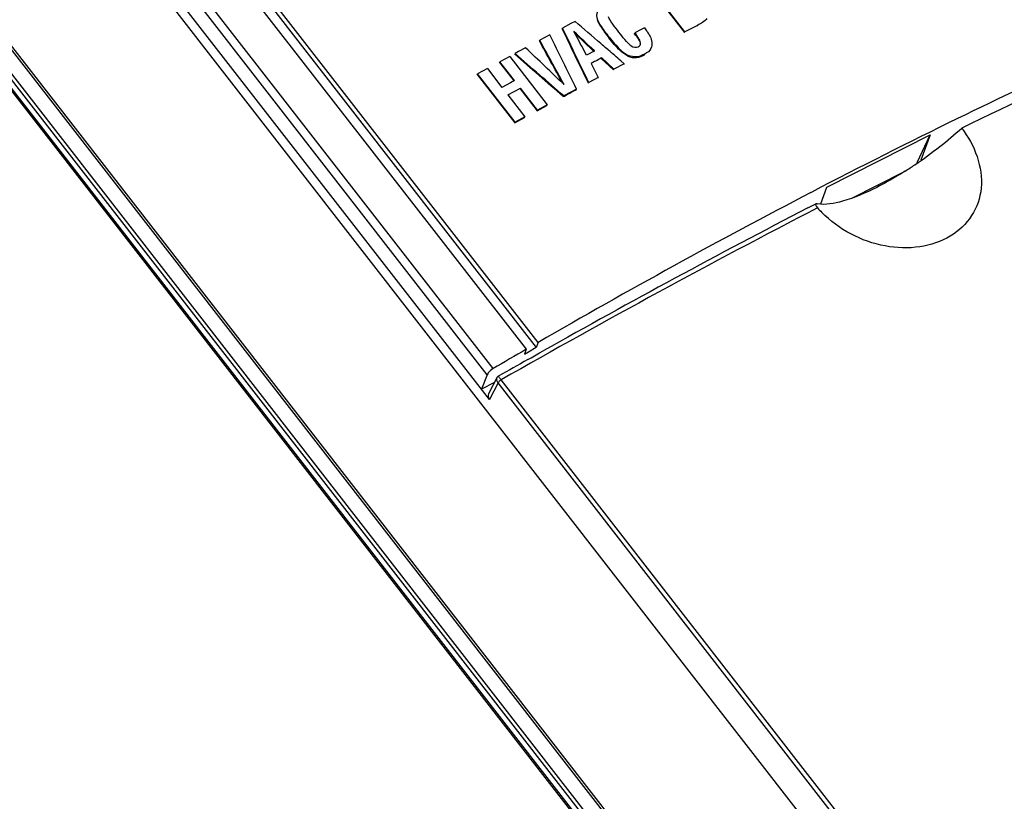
# Model space of a CAD drawing. Header units: millimetres. Extents: x 0 to 594, y 0 to 420.
# Tile 39 of 48: x 531 to 546, y 130 to 142. Entities that reach past the tile are written whole.
import ezdxf

# ---------------------------------------------------------------- set-up
doc = ezdxf.new("R2010")
doc.units = ezdxf.units.MM
doc.header["$LTSCALE"] = 32.67
doc.layers.get('0').update_dxf_attribs({"linetype": 'CONTINUOUS'})

msp = doc.modelspace()

# ---------------------------------------------------------------- linework, layer by layer
at = {"color": 7, "linetype": 'CONTINUOUS'}
for p, q in [((523.1227, 156.9699), (538.5804, 137.0916)), ((522.2467, 156.4334), (550.5805, 119.9968)), ((538.0386, 136.3491), (522.4527, 156.392)), ((538.7573, 137.194), (534.028, 143.2759)), ((533.9924, 143.2121), (538.7292, 137.1206)), ((540.3656, 142.4859), (540.9211, 141.7714)), ((540.9266, 141.7821), (540.371, 142.4966)), ((539.3036, 141.9373), (539.2419, 141.9046)), ((539.1128, 141.8282), (539.1182, 141.8388)), ((539.2419, 141.9046), (539.1182, 141.8388)), ((540.2825, 141.8155), (540.1881, 141.7661)), ((540.3297, 141.8401), (540.2825, 141.8155)), ((540.3297, 141.8401), (540.3409, 141.8256)), ((540.9211, 141.7714), (540.9266, 141.7821)), ((541.1125, 141.8782), (540.9266, 141.7821)), ((538.7757, 141.6481), (538.7811, 141.6587)), ((538.9301, 141.7385), (538.7811, 141.6587)), ((540.1827, 141.7554), (540.1881, 141.7661)), ((540.199, 141.7336), (540.1827, 141.7554)), ((540.1881, 141.7661), (540.2044, 141.7443)), ((538.4689, 141.4908), (538.4173, 141.4629)), ((538.5721, 141.5464), (538.4689, 141.4908)), ((539.5898, 141.5), (539.512, 141.4587)), ((539.5512, 141.5208), (539.5844, 141.4893)), ((539.6845, 141.6083), (539.7099, 141.5864)), ((539.7862, 141.5204), (539.7971, 141.511)), ((540.4204, 141.5274), (540.4258, 141.5381)), ((538.1881, 141.331), (538.1935, 141.3417)), ((538.3369, 141.4194), (538.1935, 141.3417)), ((538.4094, 141.0639), (538.1935, 141.3417)), ((538.3369, 141.4194), (538.8924, 140.7049)), ((538.4118, 141.4522), (538.4173, 141.4629)), ((539.512, 141.4587), (539.4731, 141.438)), ((539.6915, 141.3876), (539.6969, 141.3983)), ((539.6915, 141.3876), (539.8732, 141.2225)), ((539.8786, 141.2331), (539.6969, 141.3983)), ((539.9808, 141.3522), (540.0274, 141.3119)), ((538.0069, 141.2402), (537.8631, 141.1617)), ((538.0069, 141.2402), (538.2229, 140.9625)), ((538.1881, 141.331), (538.404, 141.0532)), ((539.541, 141.3155), (539.6462, 141.1097)), ((539.8732, 141.2225), (539.8786, 141.2331)), ((540.0274, 141.3119), (539.8786, 141.2331)), ((540.022, 141.3012), (540.0274, 141.3119)), ((537.8577, 141.1511), (537.8631, 141.1617)), ((537.8577, 141.1511), (538.4133, 140.4366)), ((538.4187, 140.4473), (537.8631, 141.1617)), ((538.4094, 141.0639), (538.3473, 141.0302)), ((539.6462, 141.1097), (539.5051, 141.0344)), ((539.6408, 141.099), (539.6462, 141.1097)), ((538.2851, 140.9963), (538.2229, 140.9625)), ((538.3473, 141.0302), (538.2851, 140.9963)), ((538.3101, 140.8502), (538.4967, 140.9517)), ((538.4913, 140.941), (538.4967, 140.9517)), ((538.4913, 140.941), (538.7436, 140.6165)), ((538.749, 140.6272), (538.4967, 140.9517)), ((539.3241, 140.9375), (539.135, 140.8359)), ((539.3187, 140.9268), (539.3241, 140.9375)), ((539.4997, 141.0237), (539.5051, 141.0344)), ((538.3101, 140.8502), (538.5625, 140.5257)), ((539.1295, 140.8252), (539.135, 140.8359)), ((538.7436, 140.6165), (538.887, 140.6943)), ((538.7436, 140.6165), (538.749, 140.6272)), ((538.8924, 140.7049), (538.749, 140.6272)), ((538.887, 140.6943), (538.8924, 140.7049)), ((538.4133, 140.4366), (538.5571, 140.5151)), ((538.5625, 140.5257), (538.4187, 140.4473)), ((538.5571, 140.5151), (538.5625, 140.5257)), ((538.4133, 140.4366), (538.4187, 140.4473)), ((543.0234, 139.486), (544.553, 140.2588)), ((544.3628, 139.8495), (544.553, 140.2588)), ((544.553, 140.2588), (544.4174, 139.8874)), ((543.3973, 139.3262), (544.1616, 139.7123)), ((542.9347, 139.2433), (543.0234, 139.486)), ((542.7911, 139.4091), (542.8037, 139.4157)), ((542.7443, 139.1802), (542.8627, 139.2413)), ((542.878, 139.2421), (542.8626, 139.2413)), ((538.6134, 137.0536), (538.73, 137.1211)), ((538.7573, 137.194), (538.7292, 137.1206)), ((538.5812, 137.0921), (538.5547, 137.0196)), ((538.5547, 137.0196), (538.6134, 137.0536)), ((538.6543, 136.9679), (538.78, 137.0388)), ((538.78, 137.0388), (538.8312, 137.0675)), ((538.6031, 136.939), (538.6543, 136.9679)), ((538.0038, 136.7154), (537.9188, 136.5033)), ((538.1675, 136.6921), (538.1784, 136.6983)), ((538.1108, 136.6003), (537.9187, 136.5032)), ((538.1456, 136.669), (538.026, 136.4326)), ((550.9355, 120.1729), (538.1641, 136.5966))]:
    msp.add_line(p, q, dxfattribs=at)
at = {"color": 9, "linetype": 'CONTINUOUS'}
for p, q in [((538.0912, 136.8063), (522.6289, 156.6904)), ((538.0038, 136.7154), (522.5339, 156.6093)), ((520.278, 155.3189), (548.6118, 118.8824)), ((548.5875, 118.863), (520.2534, 155.3001)), ((519.9252, 155.1147), (548.2594, 118.6777)), ((519.9462, 155.1223), (548.2803, 118.6853)), ((548.4893, 118.5488), (520.0513, 155.1194)), ((520.0966, 155.1457), (548.5347, 118.575)), ((539.6353, 141.9458), (539.6407, 141.9565)), ((541.1071, 141.8675), (541.1125, 141.8782)), ((539.8033, 141.6929), (539.8087, 141.7036)), ((540.199, 141.7336), (540.2044, 141.7443)), ((540.2671, 141.6087), (540.2725, 141.6193)), ((540.0841, 141.4237), (540.0895, 141.4343)), ((540.3292, 141.4432), (540.3346, 141.4538)), ((538.1641, 136.5966), (538.0387, 136.3488)), ((550.9819, 120.2169), (538.2109, 136.64))]:
    msp.add_line(p, q, dxfattribs=at)
at = {"color": 7, "linetype": 'CONTINUOUS'}
for centre, radius, start, end in [((581.9253, 64.7868), 84.2574, 113.226207, 116.023285), ((540.2229, 141.6112), 0.0497, 332.91316, 342.55737), ((586.4365, 55.5351), 94.5504, 116.020141, 117.48244), ((540.729, 145.1545), 6.4351, 308.04511, 311.81123), ((540.7235, 145.153), 6.4374, 304.03677, 308.0918), ((540.99, 144.7608), 5.9632, 302.3808, 304.02427), ((591.7438, 45.4848), 105.9158, 117.528231, 120.018353), ((602.3697, 24.0621), 129.6432, 117.381878, 119.347332), ((542.9508, 139.6403), 0.4047, 259.6373, 260.69643), ((544.1131, 140.2587), 1.6312, 221.33154, 224.55391), ((595.3056, 39.2778), 113.0721, 120.110236, 120.39771), ((606.6148, 16.4671), 138.3441, 119.446645, 119.648851)]:
    msp.add_arc(centre, radius, start, end, dxfattribs=at)
at = {"color": 9, "linetype": 'CONTINUOUS'}
msp.add_arc((603.2232, 22.5636), 131.3013, 117.355838, 119.678865, dxfattribs=at)
at = {"color": 7, "linetype": 'CONTINUOUS'}
for centre, major_axis, ratio, start_param, end_param in [((528.6264, 109.8437), (44.0962, 34.3353), 0.3041969, 7.1440788, 7.2512711), ((533.3021, 104.0944), (186.0049, -164.2081), 0.1307966, 1.6516637, 1.6536987), ((518.6352, 122.9381), (-99.228, 208.3979), 0.1153588, -1.5389064, -1.535037), ((518.6406, 122.9487), (-99.228, 208.3979), 0.1153588, 4.7442789, 4.7481483), ((517.2923, 124.6827), (-133.4701, 251.5253), 0.0964032, -1.5553305, -1.5539408), ((536.1207, 100.4698), (233.6795, -225.3272), 0.09872, 1.6509227, 1.6522122), ((514.5039, 128.2509), (-149.4504, 271.7698), 0.0893875, -1.5729493, -1.5706558), ((514.5093, 128.2615), (-149.4504, 271.7698), 0.0893875, -1.5730696, -1.5706558), ((517.6493, 124.2236), (-105.7993, 216.64), 0.111234, -1.5479522, -1.5442486), ((536.1153, 100.4591), (233.6795, -225.3272), 0.09872, 1.651064, 1.6521182), ((539.207, 96.501), (239.3842, -232.6394), 0.0958862, 1.6639836, 1.6663533), ((533.3021, 104.0944), (186.0049, -164.2081), 0.1307966, 1.6511201, 1.6515278), ((533.3021, 104.0944), (186.0049, -164.2081), 0.1307966, 1.6500802, 1.6510619), ((536.6597, 99.7591), (192.4878, -172.5231), 0.1252982, 1.6698787, 1.6735842), ((536.6651, 99.7697), (192.4878, -172.5231), 0.1252982, 7.953064, 7.9567695)]:
    msp.add_ellipse(centre, major_axis=major_axis, ratio=ratio, start_param=start_param, end_param=end_param, dxfattribs=at)
for points in [[(539.6407, 141.9565), (539.6242, 141.9983), (539.6213, 142.051), (539.6414, 142.0912)], [(539.6353, 141.9458), (539.6464, 141.9179), (539.662, 141.8919), (539.6782, 141.8666)], [(539.6837, 141.8771), (539.6674, 141.9024), (539.6518, 141.9285), (539.6407, 141.9565)], [(539.8225, 141.9557), (539.8136, 141.9706), (539.8046, 141.986), (539.7997, 142.0027)], [(539.8387, 141.9298), (539.8331, 141.9383), (539.8277, 141.9469), (539.8225, 141.9557)], [(539.9298, 141.805), (539.8982, 141.8456), (539.867, 141.8867), (539.8387, 141.9298)], [(539.6782, 141.8666), (539.7166, 141.8065), (539.7595, 141.7492), (539.8033, 141.6929)], [(539.8087, 141.7036), (539.7649, 141.7599), (539.7221, 141.8171), (539.6837, 141.8771)], [(540.1125, 141.5922), (540.0434, 141.6551), (539.9872, 141.7312), (539.9298, 141.805)], [(540.3409, 141.8256), (540.3553, 141.8072), (540.3689, 141.7882), (540.3816, 141.7686)], [(539.9697, 141.5058), (539.9084, 141.5625), (539.8545, 141.627), (539.8033, 141.6929)], [(539.8087, 141.7036), (539.8599, 141.6377), (539.9138, 141.5732), (539.9751, 141.5165)], [(540.1991, 141.7337), (540.21, 141.719), (540.2205, 141.704), (540.2305, 141.6886)], [(540.2359, 141.6992), (540.226, 141.7146), (540.2153, 141.7296), (540.2044, 141.7443)], [(540.2305, 141.6886), (540.2449, 141.6663), (540.2603, 141.643), (540.2659, 141.617)], [(540.2598, 141.658), (540.2527, 141.6722), (540.2446, 141.6859), (540.2359, 141.6992)], [(540.2725, 141.6193), (540.2714, 141.6329), (540.2658, 141.6459), (540.2598, 141.658)], [(540.3816, 141.7686), (540.3927, 141.7512), (540.403, 141.7333), (540.412, 141.7148)], [(540.412, 141.7148), (540.4377, 141.6616), (540.4525, 141.5908), (540.4258, 141.5381)], [(540.0841, 141.4237), (540.0415, 141.4433), (540.0041, 141.4739), (539.9697, 141.5058)], [(539.9751, 141.5165), (540.0095, 141.4846), (540.0469, 141.454), (540.0895, 141.4343)], [(540.1349, 141.5741), (540.127, 141.5795), (540.1196, 141.5858), (540.1125, 141.5922)], [(540.1349, 141.5741), (540.1635, 141.5545), (540.2075, 141.5451), (540.2382, 141.5613)], [(540.2382, 141.5613), (540.2466, 141.5657), (540.2546, 141.5714), (540.2606, 141.5787)], [(540.4258, 141.5381), (540.4071, 141.5012), (540.3713, 141.4731), (540.3346, 141.4538)], [(539.6445, 141.3698), (539.6099, 141.3518), (539.5754, 141.3338), (539.541, 141.3155)], [(539.6969, 141.3983), (539.6793, 141.389), (539.6621, 141.379), (539.6445, 141.3698)], [(539.1933, 140.8605), (539.2351, 140.8826), (539.277, 140.9045), (539.3187, 140.9268)], [(539.1295, 140.8252), (539.1509, 140.8367), (539.1718, 140.8491), (539.1933, 140.8605)], [(542.8675, 139.2086), (542.8736, 139.199), (542.8807, 139.19), (542.8883, 139.1815)], [(538.0209, 136.7442), (538.0142, 136.7353), (538.008, 136.7257), (538.0038, 136.7154)], [(538.0912, 136.8063), (538.0642, 136.7905), (538.0398, 136.7691), (538.0209, 136.7442)], [(538.026, 136.4326), (538.0132, 136.4075), (538.0213, 136.3713), (538.0386, 136.3491)]]:
    msp.add_open_spline(points, degree=3, dxfattribs=at)
for points, knots in [([(541.2522, 141.981), (541.2386, 141.9559), (541.1886, 141.9201), (541.1388, 141.8917), (541.1125, 141.8782)], [0, 0, 0, 0, 0.4904901, 1, 1, 1, 1]), ([(540.2606, 141.5787), (540.2619, 141.5802), (540.2643, 141.5834), (540.2663, 141.5868), (540.2672, 141.5886)], [0, 0, 0, 0, 0.5014213, 1, 1, 1, 1]), ([(540.2704, 141.5963), (540.2715, 141.6), (540.2729, 141.6076), (540.2729, 141.6154), (540.2725, 141.6193)], [0, 0, 0, 0, 0.4950482, 1, 1, 1, 1]), ([(540.0841, 141.4237), (540.1238, 141.4054), (540.2128, 141.3931), (540.2932, 141.4243), (540.3292, 141.4432)], [0, 0, 0, 0, 0.5180723, 1, 1, 1, 1]), ([(540.3346, 141.4538), (540.2986, 141.435), (540.2182, 141.4038), (540.1292, 141.4161), (540.0895, 141.4343)], [0, 0, 0, 0, 0.4819295, 1, 1, 1, 1]), ([(545.0192, 140.3581), (545.2099, 140.1128), (545.3969, 139.633), (545.1953, 139.0442), (544.8561, 138.728), (544.3922, 138.576), (543.7006, 138.5972), (543.1987, 138.8624), (542.9507, 139.1143)], [0, 0, 0, 0, 0.2421967, 0.3535871, 0.4673382, 0.5906708, 0.7244357, 1, 1, 1, 1]), ([(544.1835, 139.7248), (544.1481, 139.7024), (544.0109, 139.6175), (543.8699, 139.5386), (543.7634, 139.4847)], [0, 0, 0, 0, 0.2601446, 1, 1, 1, 1]), ([(543.7634, 139.4847), (543.6007, 139.4026), (543.3208, 139.282), (543.0081, 139.2207), (542.8854, 139.2408)], [0, 0, 0, 0, 0.5943662, 1, 1, 1, 1]), ([(542.8627, 139.2413), (542.8568, 139.2383), (542.8591, 139.2213), (542.8649, 139.2127), (542.8675, 139.2086)], [0, 0, 0, 0, 0.5779997, 1, 1, 1, 1]), ([(538.1677, 136.6921), (538.1651, 136.6906), (538.1601, 136.6873), (538.1558, 136.6832), (538.1538, 136.681)], [0, 0, 0, 0, 0.5001266, 1, 1, 1, 1]), ([(538.1538, 136.681), (538.1521, 136.6791), (538.149, 136.6751), (538.1465, 136.6707), (538.1453, 136.6684)], [0, 0, 0, 0, 0.4998727, 1, 1, 1, 1])]:
    msp.add_open_spline(points, degree=3, knots=knots, dxfattribs=at)
at = {"color": 9, "linetype": 'CONTINUOUS'}
for points, knots in [([(538.2109, 136.64), (538.2009, 136.6533), (538.1871, 136.6726), (538.1734, 136.685), (538.1689, 136.6929), (538.1676, 136.6921)], [0, 0, 0, 0, 0.7345111, 0.9315102, 1, 1, 1, 1]), ([(538.1749, 136.6114), (538.1744, 136.6105), (538.1736, 136.6085), (538.1749, 136.6066), (538.1756, 136.6061)], [0, 0, 0, 0, 0.5413804, 1, 1, 1, 1])]:
    msp.add_open_spline(points, degree=3, knots=knots, dxfattribs=at)
for points in [[(538.1455, 136.6688), (538.1404, 136.6586), (538.141, 136.6455), (538.1441, 136.6345)], [(538.1441, 136.6345), (538.1481, 136.6208), (538.1555, 136.608), (538.1642, 136.5967)], [(538.2109, 136.64), (538.1976, 136.6325), (538.1818, 136.6251), (538.1749, 136.6114)]]:
    msp.add_open_spline(points, degree=3, dxfattribs=at)

doc.saveas('drawing.dxf')
